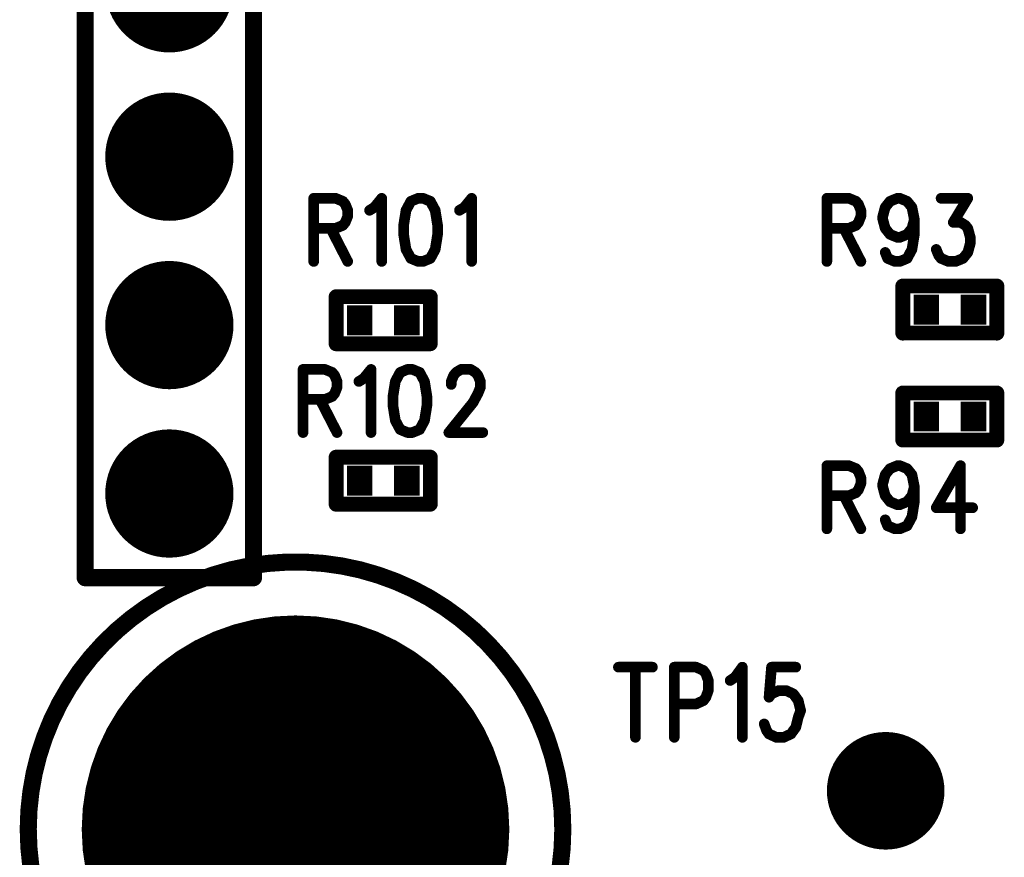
# Model space of a CAD drawing. Extents: x 2 to 38, y 2.4 to 29.6.
# Tile 15 of 93: x 8.7 to 10.8, y 14.5 to 16.3. Entities that reach past the tile are written whole.
import ezdxf

# ---------------------------------------------------------------- set-up
doc = ezdxf.new("R2010")
doc.units = 0
doc.layers.get('0').update_dxf_attribs({"linetype": 'CONTINUOUS'})
doc.layers.add('adt001026', color=1, linetype='CONTINUOUS')

# ---------------------------------------------------------------- blocks, each defined once
blk = doc.blocks.new('D11')
at = {"const_width": 0.0115}
blk.add_lwpolyline([(-0.00575, 0, 1), (0.00575, 0, 1)], format="xyb", close=True, dxfattribs=at)
blk = doc.blocks.new('D13')
at = {"const_width": 0.0185}
blk.add_lwpolyline([(-0.00925, 0, 1), (0.00925, 0, 1)], format="xyb", close=True, dxfattribs=at)
blk = doc.blocks.new('D15')
at = {"const_width": 0.0161}
blk.add_lwpolyline([(-0.00805, 0, 1), (0.00805, 0, 1)], format="xyb", close=True, dxfattribs=at)
blk = doc.blocks.new('D17')
at = {"const_width": 0.13865}
blk.add_lwpolyline([(-0.069325, 0, 1), (0.069325, 0, 1)], format="xyb", close=True, dxfattribs=at)
blk = doc.blocks.new('D24')
at = {"const_width": 0.1271}
blk.add_lwpolyline([(-0.06355, 0, 1), (0.06355, 0, 1)], format="xyb", close=True, dxfattribs=at)
blk = doc.blocks.new('D26')
at = {"const_width": 0.0646}
blk.add_lwpolyline([(-0.0277, 0), (0.0277, 0)], dxfattribs=at)
blk = doc.blocks.new('D32')
at = {"const_width": 0.4623}
blk.add_lwpolyline([(-0.23115, 0, 1), (0.23115, 0, 1)], format="xyb", close=True, dxfattribs=at)

msp = doc.modelspace()

# ---------------------------------------------------------------- linework, layer by layer
at = {"layer": 'adt001026', "color": 1}
for points, const_width in [([(8.8291, 15.0622), (8.8291, 19.7947)], 0.037), ([(9.1931, 19.7947), (9.1931, 15.0622)], 0.037), ([(9.3232, 15.8824), (9.3232, 15.7458)], 0.023), ([(9.3232, 15.8824), (9.3705, 15.8824)], 0.023), ([(9.3705, 15.8824), (9.3862, 15.8759)], 0.023), ([(9.3862, 15.8759), (9.3915, 15.8694)], 0.023), ([(9.4545, 15.8629), (9.4703, 15.8824)], 0.023), ([(9.4703, 15.8824), (9.4703, 15.7459)], 0.023), ([(9.5333, 15.8759), (9.5228, 15.8564)], 0.023), ([(9.5491, 15.8824), (9.5333, 15.8759)], 0.023), ([(9.5596, 15.8824), (9.5491, 15.8824)], 0.023), ([(9.5754, 15.8759), (9.5596, 15.8824)], 0.023), ([(9.5859, 15.8564), (9.5754, 15.8759)], 0.023), ([(9.6489, 15.8629), (9.6647, 15.8824)], 0.023), ([(9.6647, 15.8824), (9.6647, 15.7459)], 0.023), ([(10.4328, 15.8824), (10.4328, 15.7459)], 0.023), ([(10.4328, 15.8824), (10.4801, 15.8824)], 0.023), ([(10.4801, 15.8824), (10.4958, 15.8759)], 0.023), ([(10.4958, 15.8759), (10.5011, 15.8694)], 0.023), ([(10.5589, 15.8629), (10.5694, 15.8759)], 0.023), ([(10.5694, 15.8759), (10.5851, 15.8824)], 0.023), ([(10.5851, 15.8824), (10.5904, 15.8824)], 0.023), ([(10.5904, 15.8824), (10.6062, 15.8759)], 0.023), ([(10.6062, 15.8759), (10.6167, 15.8629)], 0.023), ([(10.6797, 15.8824), (10.7375, 15.8824)], 0.023), ([(10.7375, 15.8824), (10.706, 15.8304)], 0.023), ([(9.3915, 15.8694), (9.3968, 15.8564)], 0.023), ([(9.3968, 15.8564), (9.3967, 15.8434)], 0.023), ([(9.444, 15.8564), (9.4545, 15.8629)], 0.023), ([(9.5228, 15.8564), (9.5176, 15.8239)], 0.023), ([(9.5911, 15.8239), (9.5859, 15.8564)], 0.023), ([(9.6384, 15.8564), (9.6489, 15.8629)], 0.023), ([(10.5011, 15.8694), (10.5063, 15.8564)], 0.023), ([(10.5063, 15.8564), (10.5063, 15.8434)], 0.023), ([(10.5536, 15.8434), (10.5589, 15.8629)], 0.023), ([(10.6167, 15.8629), (10.6219, 15.8369)], 0.023), ([(9.3915, 15.8304), (9.3862, 15.8239)], 0.023), ([(9.3967, 15.8434), (9.3915, 15.8304)], 0.023), ([(10.5011, 15.8304), (10.4958, 15.8239)], 0.023), ([(10.5063, 15.8434), (10.5011, 15.8304)], 0.023), ([(10.5536, 15.8369), (10.5536, 15.8434)], 0.023), ([(10.5589, 15.8174), (10.5536, 15.8369)], 0.023), ([(10.6219, 15.8369), (10.6167, 15.8174)], 0.023), ([(10.6219, 15.8369), (10.6219, 15.8044)], 0.023), ([(10.706, 15.8304), (10.7217, 15.8304)], 0.023), ([(10.7217, 15.8304), (10.7323, 15.8239)], 0.023), ([(9.3705, 15.8174), (9.3232, 15.8174)], 0.023), ([(9.36, 15.8174), (9.3967, 15.7459)], 0.023), ([(9.3862, 15.8239), (9.3705, 15.8174)], 0.023), ([(9.5176, 15.8239), (9.5176, 15.8044)], 0.023), ([(9.5911, 15.8044), (9.5911, 15.8239)], 0.023), ([(10.4801, 15.8174), (10.4328, 15.8174)], 0.023), ([(10.4696, 15.8174), (10.5063, 15.7459)], 0.023), ([(10.4958, 15.8239), (10.4801, 15.8174)], 0.023), ([(10.5694, 15.8044), (10.5589, 15.8174)], 0.023), ([(10.6167, 15.8174), (10.6062, 15.8044)], 0.023), ([(10.7323, 15.8239), (10.7375, 15.8174)], 0.023), ([(10.7375, 15.8174), (10.7428, 15.7979)], 0.023), ([(9.5176, 15.8044), (9.5228, 15.7719)], 0.023), ([(9.5859, 15.7719), (9.5911, 15.8044)], 0.023), ([(10.5851, 15.7979), (10.5694, 15.8044)], 0.023), ([(10.5904, 15.7979), (10.5851, 15.7979)], 0.023), ([(10.6062, 15.8044), (10.5904, 15.7979)], 0.023), ([(10.6219, 15.8044), (10.6167, 15.7719)], 0.023), ([(10.7428, 15.7979), (10.7428, 15.7849)], 0.023), ([(9.5228, 15.7719), (9.5333, 15.7524)], 0.023), ([(9.5754, 15.7524), (9.5859, 15.7719)], 0.023), ([(10.5641, 15.7524), (10.5589, 15.7654)], 0.023), ([(10.6167, 15.7719), (10.6062, 15.7524)], 0.023), ([(10.6745, 15.7589), (10.6692, 15.7719)], 0.023), ([(10.7375, 15.7654), (10.727, 15.7524)], 0.023), ([(10.7428, 15.7849), (10.7375, 15.7654)], 0.023), ([(9.5333, 15.7524), (9.5491, 15.7459)], 0.023), ([(9.5491, 15.7459), (9.5596, 15.7459)], 0.023), ([(9.5596, 15.7459), (9.5754, 15.7524)], 0.023), ([(10.5799, 15.7459), (10.5641, 15.7524)], 0.023), ([(10.5904, 15.7459), (10.5799, 15.7459)], 0.023), ([(10.6062, 15.7524), (10.5904, 15.7459)], 0.023), ([(10.6797, 15.7524), (10.6745, 15.7589)], 0.023), ([(10.6955, 15.7459), (10.6797, 15.7524)], 0.023), ([(10.7112, 15.7459), (10.6955, 15.7459)], 0.023), ([(10.727, 15.7524), (10.7112, 15.7459)], 0.023), ([(10.5969, 15.591), (10.5969, 15.6927)], 0.032), ([(10.5969, 15.6927), (10.8003, 15.6927)], 0.032), ([(10.8003, 15.6927), (10.8003, 15.591)], 0.032), ([(9.3717, 15.5679), (9.3717, 15.6696)], 0.032), ([(9.3717, 15.6696), (9.5752, 15.6696)], 0.032), ([(9.5752, 15.6696), (9.5752, 15.5679)], 0.032), ([(10.8003, 15.591), (10.5969, 15.591)], 0.032), ([(9.5752, 15.5679), (9.3717, 15.5679)], 0.032), ([(9.3001, 15.5125), (9.3001, 15.376)], 0.023), ([(9.3001, 15.5125), (9.3474, 15.5125)], 0.023), ([(9.3474, 15.5125), (9.3631, 15.506)], 0.023), ([(9.4314, 15.493), (9.4472, 15.5125)], 0.023), ([(9.4472, 15.5125), (9.4472, 15.376)], 0.023), ([(9.526, 15.5125), (9.5102, 15.506)], 0.023), ([(9.5365, 15.5125), (9.526, 15.5125)], 0.023), ([(9.5523, 15.506), (9.5365, 15.5125)], 0.023), ([(9.6311, 15.506), (9.6416, 15.5125)], 0.023), ([(9.6416, 15.5125), (9.6626, 15.5125)], 0.023), ([(9.6626, 15.5125), (9.6731, 15.506)], 0.023), ([(9.3631, 15.506), (9.3684, 15.4995)], 0.023), ([(9.3684, 15.4995), (9.3736, 15.4865)], 0.023), ([(9.4209, 15.4865), (9.4314, 15.493)], 0.023), ([(9.5102, 15.506), (9.4997, 15.4865)], 0.023), ([(9.5628, 15.4865), (9.5523, 15.506)], 0.023), ([(9.6206, 15.4865), (9.6258, 15.4995)], 0.023), ([(9.6258, 15.4995), (9.6311, 15.506)], 0.023), ([(9.6731, 15.506), (9.6783, 15.4995)], 0.023), ([(9.6783, 15.4995), (9.6836, 15.4865)], 0.023), ([(9.3736, 15.4735), (9.3684, 15.4605)], 0.023), ([(9.3736, 15.4865), (9.3736, 15.4735)], 0.023), ([(9.4997, 15.4865), (9.4945, 15.454)], 0.023), ([(9.568, 15.454), (9.5628, 15.4865)], 0.023), ([(9.6206, 15.48), (9.6206, 15.4865)], 0.023), ([(9.6836, 15.4735), (9.6783, 15.4605)], 0.023), ([(9.6836, 15.4865), (9.6836, 15.4735)], 0.023), ([(10.5969, 15.3598), (10.5969, 15.4615)], 0.032), ([(10.5969, 15.4615), (10.8003, 15.4615)], 0.032), ([(10.8003, 15.4615), (10.8003, 15.3598)], 0.032), ([(9.3474, 15.4475), (9.3001, 15.4475)], 0.023), ([(9.3369, 15.4475), (9.3736, 15.376)], 0.023), ([(9.3631, 15.454), (9.3474, 15.4475)], 0.023), ([(9.3684, 15.4605), (9.3631, 15.454)], 0.023), ([(9.4945, 15.454), (9.4945, 15.4345)], 0.023), ([(9.568, 15.4345), (9.568, 15.454)], 0.023), ([(9.6783, 15.4605), (9.6678, 15.441)], 0.023), ([(9.4945, 15.4345), (9.4997, 15.402)], 0.023), ([(9.5628, 15.402), (9.568, 15.4345)], 0.023), ([(9.6678, 15.441), (9.6153, 15.376)], 0.023), ([(9.4997, 15.402), (9.5102, 15.3825)], 0.023), ([(9.5523, 15.3825), (9.5628, 15.402)], 0.023), ([(9.5102, 15.3825), (9.526, 15.376)], 0.023), ([(9.5365, 15.376), (9.5523, 15.3825)], 0.023), ([(9.526, 15.376), (9.5365, 15.376)], 0.023), ([(9.6153, 15.376), (9.6889, 15.376)], 0.023), ([(10.8003, 15.3598), (10.5969, 15.3598)], 0.032), ([(9.3717, 15.2211), (9.3717, 15.3228)], 0.032), ([(9.3717, 15.3228), (9.5752, 15.3228)], 0.032), ([(9.5752, 15.3228), (9.5752, 15.2211)], 0.032), ([(10.4328, 15.3045), (10.4328, 15.1679)], 0.023), ([(10.4328, 15.3045), (10.4801, 15.3045)], 0.023), ([(10.4801, 15.3045), (10.4958, 15.298)], 0.023), ([(10.4958, 15.298), (10.5011, 15.2915)], 0.023), ([(10.5589, 15.285), (10.5694, 15.298)], 0.023), ([(10.5694, 15.298), (10.5851, 15.3045)], 0.023), ([(10.5851, 15.3045), (10.5904, 15.3045)], 0.023), ([(10.5904, 15.3045), (10.6062, 15.298)], 0.023), ([(10.6062, 15.298), (10.6167, 15.285)], 0.023), ([(10.7217, 15.3045), (10.6692, 15.2135)], 0.023), ([(10.7217, 15.3045), (10.7217, 15.1679)], 0.023), ([(10.5011, 15.2915), (10.5063, 15.2785)], 0.023), ([(10.5063, 15.2785), (10.5063, 15.2655)], 0.023), ([(10.5536, 15.2655), (10.5589, 15.285)], 0.023), ([(10.6167, 15.285), (10.6219, 15.259)], 0.023), ([(10.5063, 15.2655), (10.5011, 15.2525)], 0.023), ([(10.5536, 15.259), (10.5536, 15.2655)], 0.023), ([(10.5589, 15.2395), (10.5536, 15.259)], 0.023), ([(10.6219, 15.259), (10.6167, 15.2395)], 0.023), ([(10.6219, 15.259), (10.6219, 15.2265)], 0.023), ([(10.4801, 15.2395), (10.4328, 15.2395)], 0.023), ([(10.4696, 15.2395), (10.5063, 15.1679)], 0.023), ([(10.4958, 15.246), (10.4801, 15.2395)], 0.023), ([(10.5011, 15.2525), (10.4958, 15.246)], 0.023), ([(10.5694, 15.2265), (10.5589, 15.2395)], 0.023), ([(10.6167, 15.2395), (10.6062, 15.2265)], 0.023), ([(9.5752, 15.2211), (9.3717, 15.2211)], 0.032), ([(10.5851, 15.22), (10.5694, 15.2265)], 0.023), ([(10.5904, 15.22), (10.5851, 15.22)], 0.023), ([(10.6062, 15.2265), (10.5904, 15.22)], 0.023), ([(10.6219, 15.2265), (10.6167, 15.1939)], 0.023), ([(10.6692, 15.2135), (10.748, 15.2135)], 0.023), ([(10.6167, 15.1939), (10.6062, 15.1744)], 0.023), ([(10.5641, 15.1744), (10.5589, 15.1874)], 0.023), ([(10.5799, 15.1679), (10.5641, 15.1744)], 0.023), ([(10.5904, 15.1679), (10.5799, 15.1679)], 0.023), ([(10.6062, 15.1744), (10.5904, 15.1679)], 0.023), ([(9.1443, 15.0792), (9.1055, 15.068)], 0.037), ([(9.1837, 15.0875), (9.1443, 15.0792)], 0.037), ([(9.2237, 15.0931), (9.1837, 15.0875)], 0.037), ([(9.2639, 15.0959), (9.2237, 15.0931)], 0.037), ([(9.3042, 15.0959), (9.2639, 15.0959)], 0.037), ([(9.3445, 15.0931), (9.3042, 15.0959)], 0.037), ([(9.3844, 15.0875), (9.3445, 15.0931)], 0.037), ([(9.4239, 15.0791), (9.3844, 15.0875)], 0.037), ([(9.4626, 15.0679), (9.4239, 15.0791)], 0.037), ([(9.1931, 15.0622), (8.8291, 15.0622)], 0.037), ([(9.0676, 15.0543), (9.0308, 15.0379)], 0.037), ([(9.1055, 15.068), (9.0676, 15.0543)], 0.037), ([(9.5005, 15.0541), (9.4626, 15.0679)], 0.037), ([(9.0308, 15.0379), (8.9951, 15.019)], 0.037), ([(9.5374, 15.0377), (9.5005, 15.0541)], 0.037), ([(9.573, 15.0188), (9.5374, 15.0377)], 0.037), ([(8.9951, 15.019), (8.9609, 14.9976)], 0.037), ([(9.6072, 14.9974), (9.573, 15.0188)], 0.037), ([(8.9609, 14.9976), (8.9283, 14.9739)], 0.037), ([(9.6398, 14.9737), (9.6072, 14.9974)], 0.037), ([(8.9283, 14.9739), (8.8974, 14.948)], 0.037), ([(9.6707, 14.9478), (9.6398, 14.9737)], 0.037), ([(8.8974, 14.948), (8.8684, 14.92)], 0.037), ([(9.6997, 14.9198), (9.6707, 14.9478)], 0.037), ([(8.8684, 14.92), (8.8414, 14.89)], 0.037), ([(9.7267, 14.8898), (9.6997, 14.9198)], 0.037), ([(8.8414, 14.89), (8.8165, 14.8583)], 0.037), ([(9.7515, 14.858), (9.7267, 14.8898)], 0.037), ([(8.8165, 14.8583), (8.794, 14.8248)], 0.037), ([(9.774, 14.8246), (9.7515, 14.858)], 0.037), ([(9.982, 14.8689), (10.0556, 14.8689)], 0.023), ([(10.0188, 14.8689), (10.0188, 14.7172)], 0.023), ([(10.1029, 14.8689), (10.1029, 14.7172)], 0.023), ([(10.1029, 14.8689), (10.1501, 14.8689)], 0.023), ([(10.1501, 14.8689), (10.1659, 14.8616)], 0.023), ([(10.1659, 14.8616), (10.1712, 14.8544)], 0.023), ([(10.1712, 14.8544), (10.1764, 14.84)], 0.023), ([(10.2342, 14.8472), (10.25, 14.8689)], 0.023), ([(10.25, 14.8689), (10.25, 14.7172)], 0.023), ([(10.313, 14.8689), (10.3077, 14.8039)], 0.023), ([(10.3655, 14.8689), (10.313, 14.8689)], 0.023), ([(8.794, 14.8248), (8.7738, 14.7899)], 0.037), ([(9.7942, 14.7896), (9.774, 14.8246)], 0.037), ([(10.1764, 14.84), (10.1764, 14.8183)], 0.023), ([(10.2237, 14.84), (10.2342, 14.8472)], 0.023), ([(10.1764, 14.8183), (10.1712, 14.8039)], 0.023), ([(10.3077, 14.8039), (10.313, 14.8111)], 0.023), ([(10.313, 14.8111), (10.3288, 14.8183)], 0.023), ([(10.3288, 14.8183), (10.3445, 14.8183)], 0.023), ([(10.3445, 14.8183), (10.3603, 14.8111)], 0.023), ([(10.3603, 14.8111), (10.3708, 14.7966)], 0.023), ([(8.7738, 14.7899), (8.7561, 14.7537)], 0.037), ([(9.8119, 14.7534), (9.7942, 14.7896)], 0.037), ([(10.1501, 14.7894), (10.1029, 14.7894)], 0.023), ([(10.1659, 14.7966), (10.1501, 14.7894)], 0.023), ([(10.1712, 14.8039), (10.1659, 14.7966)], 0.023), ([(10.3708, 14.7966), (10.3761, 14.775)], 0.023), ([(10.3761, 14.775), (10.3708, 14.7605)], 0.023), ([(8.7561, 14.7537), (8.741, 14.7163)], 0.037), ([(9.827, 14.716), (9.8119, 14.7534)], 0.037), ([(10.3025, 14.7316), (10.2972, 14.7461)], 0.023), ([(10.3708, 14.7605), (10.3655, 14.7388)], 0.023), ([(8.741, 14.7163), (8.7285, 14.678)], 0.037), ([(9.8394, 14.6776), (9.827, 14.716)], 0.037), ([(10.3077, 14.7244), (10.3025, 14.7316)], 0.023), ([(10.3235, 14.7172), (10.3077, 14.7244)], 0.023), ([(10.355, 14.7244), (10.3393, 14.7172)], 0.023), ([(10.3655, 14.7388), (10.355, 14.7244)], 0.023), ([(10.3393, 14.7172), (10.3235, 14.7172)], 0.023), ([(8.7285, 14.678), (8.7187, 14.6388)], 0.037), ([(9.8492, 14.6385), (9.8394, 14.6776)], 0.037), ([(8.7187, 14.6388), (8.7117, 14.5991)], 0.037), ([(9.8562, 14.5988), (9.8492, 14.6385)], 0.037), ([(8.7117, 14.5991), (8.7074, 14.559)], 0.037), ([(9.8604, 14.5587), (9.8562, 14.5988)], 0.037), ([(8.7074, 14.559), (8.706, 14.5187)], 0.037), ([(9.8618, 14.5184), (9.8604, 14.5587)], 0.037), ([(8.706, 14.5187), (8.7074, 14.4784)], 0.037), ([(9.8604, 14.4774), (9.8618, 14.5177)], 0.037), ([(9.8618, 14.5184), (9.8618, 14.5184)], 0.037), ([(9.8618, 14.5177), (9.8618, 14.5184)], 0.037), ([(8.7074, 14.4784), (8.7116, 14.4383)], 0.037), ([(9.8561, 14.4373), (9.8604, 14.4774)], 0.037)]:
    msp.add_lwpolyline(points, dxfattribs=dict(at, const_width=const_width))

# ---------------------------------------------------------------- block references
at = {"layer": 'adt001026'}
for name, p in [('D17', (9.0111, 16.3363)), ('D17', (9.0111, 15.9723)), ('D11', (9.3232, 15.8824)), ('D11', (9.3232, 15.8824)), ('D11', (9.3705, 15.8824)), ('D11', (9.3862, 15.8759)), ('D11', (9.4703, 15.8824)), ('D11', (9.5333, 15.8759)), ('D11', (9.5491, 15.8824)), ('D11', (9.5491, 15.8824)), ('D11', (9.5596, 15.8824)), ('D11', (9.5754, 15.8759)), ('D11', (9.6647, 15.8824)), ('D11', (10.4328, 15.8824)), ('D11', (10.4328, 15.8824)), ('D11', (10.4801, 15.8824)), ('D11', (10.4958, 15.8759)), ('D11', (10.5694, 15.8759)), ('D11', (10.5851, 15.8824)), ('D11', (10.5904, 15.8824)), ('D11', (10.6062, 15.8759)), ('D11', (10.6797, 15.8824)), ('D11', (10.7375, 15.8824)), ('D11', (9.3915, 15.8694)), ('D11', (9.3968, 15.8564)), ('D11', (9.444, 15.8564)), ('D11', (9.4545, 15.8629)), ('D11', (9.5228, 15.8564)), ('D11', (9.5859, 15.8564)), ('D11', (9.6384, 15.8564)), ('D11', (9.6489, 15.8629)), ('D11', (10.5011, 15.8694)), ('D11', (10.5063, 15.8564)), ('D11', (10.5589, 15.8629)), ('D11', (10.6167, 15.8629)), ('D11', (9.3915, 15.8304)), ('D11', (9.3967, 15.8434)), ('D11', (10.5011, 15.8304)), ('D11', (10.5063, 15.8434)), ('D11', (10.5536, 15.8434)), ('D11', (10.5536, 15.8369)), ('D11', (10.6219, 15.8369)), ('D11', (10.6219, 15.8369)), ('D11', (10.706, 15.8304)), ('D11', (10.7217, 15.8304)), ('D11', (9.3232, 15.8174)), ('D11', (9.36, 15.8174)), ('D11', (9.3705, 15.8174)), ('D11', (9.3862, 15.8239)), ('D11', (9.5176, 15.8239)), ('D11', (9.5911, 15.8239)), ('D11', (10.4328, 15.8174)), ('D11', (10.4696, 15.8174)), ('D11', (10.4801, 15.8174)), ('D11', (10.4958, 15.8239)), ('D11', (10.5589, 15.8174)), ('D11', (10.6167, 15.8174)), ('D11', (10.7323, 15.8239)), ('D11', (10.7375, 15.8174)), ('D11', (9.5176, 15.8044)), ('D11', (9.5911, 15.8044)), ('D11', (10.5694, 15.8044)), ('D11', (10.5851, 15.7979)), ('D11', (10.5904, 15.7979)), ('D11', (10.6062, 15.8044)), ('D11', (10.6219, 15.8044)), ('D11', (10.7428, 15.7979)), ('D11', (9.5228, 15.7719)), ('D11', (9.5859, 15.7719)), ('D11', (10.5589, 15.7654)), ('D11', (10.6167, 15.7719)), ('D11', (10.6692, 15.7719)), ('D11', (10.7375, 15.7654)), ('D11', (10.7428, 15.7849)), ('D11', (9.3232, 15.7458)), ('D11', (9.3967, 15.7459)), ('D11', (9.4703, 15.7459)), ('D11', (9.5333, 15.7524)), ('D11', (9.5491, 15.7459)), ('D11', (9.5596, 15.7459)), ('D11', (9.5754, 15.7524)), ('D11', (9.6647, 15.7459)), ('D11', (10.4328, 15.7459)), ('D11', (10.5063, 15.7459)), ('D11', (10.5641, 15.7524)), ('D11', (10.5799, 15.7459)), ('D11', (10.5904, 15.7459)), ('D11', (10.6062, 15.7524)), ('D11', (10.6745, 15.7589)), ('D11', (10.6797, 15.7524)), ('D11', (10.6955, 15.7459)), ('D11', (10.7112, 15.7459)), ('D11', (10.727, 15.7524)), ('D17', (9.0111, 15.6083)), ('D15', (10.5969, 15.6927)), ('D15', (10.8003, 15.6927)), ('D15', (9.3717, 15.6696)), ('D15', (9.5752, 15.6696)), ('D26', (10.6478, 15.6418)), ('D26', (10.7495, 15.6418)), ('D26', (9.4226, 15.6187)), ('D26', (9.5243, 15.6187)), ('D15', (10.5969, 15.591)), ('D15', (10.8003, 15.591)), ('D15', (10.8003, 15.591)), ('D15', (9.3717, 15.5679)), ('D15', (9.5752, 15.5679)), ('D15', (9.5752, 15.5679)), ('D11', (9.3001, 15.5125)), ('D11', (9.3001, 15.5125)), ('D11', (9.3474, 15.5125)), ('D11', (9.4472, 15.5125)), ('D11', (9.526, 15.5125)), ('D11', (9.526, 15.5125)), ('D11', (9.5365, 15.5125)), ('D11', (9.6416, 15.5125)), ('D11', (9.6626, 15.5125)), ('D11', (9.3631, 15.506)), ('D11', (9.3684, 15.4995)), ('D11', (9.4314, 15.493)), ('D11', (9.5102, 15.506)), ('D11', (9.5523, 15.506)), ('D11', (9.6258, 15.4995)), ('D11', (9.6311, 15.506)), ('D11', (9.6731, 15.506)), ('D11', (9.6783, 15.4995)), ('D11', (9.3736, 15.4865)), ('D11', (9.3736, 15.4735)), ('D11', (9.4209, 15.4865)), ('D11', (9.4997, 15.4865)), ('D11', (9.5628, 15.4865)), ('D11', (9.6206, 15.4865)), ('D11', (9.6206, 15.48)), ('D11', (9.6836, 15.4865)), ('D11', (9.6836, 15.4735)), ('D15', (10.5969, 15.4615)), ('D15', (10.8003, 15.4615)), ('D11', (9.3001, 15.4475)), ('D11', (9.3369, 15.4475)), ('D11', (9.3474, 15.4475)), ('D11', (9.3631, 15.454)), ('D11', (9.3684, 15.4605)), ('D11', (9.4945, 15.454)), ('D11', (9.568, 15.454)), ('D11', (9.6783, 15.4605)), ('D11', (9.4945, 15.4345)), ('D11', (9.568, 15.4345)), ('D11', (9.6678, 15.441)), ('D26', (10.6478, 15.4107)), ('D26', (10.7495, 15.4107)), ('D11', (9.4997, 15.402)), ('D11', (9.5628, 15.402)), ('D11', (9.5102, 15.3825)), ('D11', (9.5523, 15.3825)), ('D17', (9.0111, 15.2442)), ('D11', (9.3001, 15.376)), ('D11', (9.3736, 15.376)), ('D11', (9.4472, 15.376)), ('D11', (9.526, 15.376)), ('D11', (9.5365, 15.376)), ('D11', (9.6153, 15.376)), ('D11', (9.6889, 15.376)), ('D15', (10.5969, 15.3598)), ('D15', (10.8003, 15.3598)), ('D15', (10.8003, 15.3598)), ('D15', (9.3717, 15.3228)), ('D15', (9.5752, 15.3228)), ('D11', (10.4328, 15.3045)), ('D11', (10.4328, 15.3045)), ('D11', (10.4801, 15.3045)), ('D11', (10.4958, 15.298)), ('D11', (10.5694, 15.298)), ('D11', (10.5851, 15.3045)), ('D11', (10.5904, 15.3045)), ('D11', (10.6062, 15.298)), ('D11', (10.7217, 15.3045)), ('D11', (10.7217, 15.3045)), ('D26', (9.4226, 15.272)), ('D26', (9.5243, 15.272)), ('D11', (10.5011, 15.2915)), ('D11', (10.5063, 15.2785)), ('D11', (10.5589, 15.285)), ('D11', (10.6167, 15.285)), ('D11', (10.5063, 15.2655)), ('D11', (10.5536, 15.2655)), ('D11', (10.5536, 15.259)), ('D11', (10.6219, 15.259)), ('D11', (10.6219, 15.259)), ('D11', (10.4328, 15.2395)), ('D11', (10.4696, 15.2395)), ('D11', (10.4801, 15.2395)), ('D11', (10.4958, 15.246)), ('D11', (10.5011, 15.2525)), ('D11', (10.5589, 15.2395)), ('D11', (10.6167, 15.2395)), ('D15', (9.3717, 15.2211)), ('D15', (9.5752, 15.2211)), ('D15', (9.5752, 15.2211)), ('D11', (10.5694, 15.2265)), ('D11', (10.5851, 15.22)), ('D11', (10.5904, 15.22)), ('D11', (10.6062, 15.2265)), ('D11', (10.6219, 15.2265)), ('D11', (10.6692, 15.2135)), ('D11', (10.748, 15.2135)), ('D11', (10.6167, 15.1939)), ('D11', (10.4328, 15.1679)), ('D11', (10.5063, 15.1679)), ('D11', (10.5589, 15.1874)), ('D11', (10.5641, 15.1744)), ('D11', (10.5799, 15.1679)), ('D11', (10.5904, 15.1679)), ('D11', (10.6062, 15.1744)), ('D11', (10.7217, 15.1679)), ('D13', (9.1443, 15.0792)), ('D13', (9.1837, 15.0875)), ('D13', (9.2237, 15.0931)), ('D13', (9.2639, 15.0959)), ('D13', (9.3042, 15.0959)), ('D13', (9.3445, 15.0931)), ('D13', (9.3844, 15.0875)), ('D13', (9.4239, 15.0791)), ('D13', (8.8291, 15.0622)), ('D13', (9.0676, 15.0543)), ('D13', (9.1055, 15.068)), ('D13', (9.1931, 15.0622)), ('D13', (9.4626, 15.0679)), ('D13', (9.0308, 15.0379)), ('D13', (9.5005, 15.0541)), ('D13', (9.5374, 15.0377)), ('D13', (8.9951, 15.019)), ('D13', (9.573, 15.0188)), ('D13', (8.9609, 14.9976)), ('D13', (9.6072, 14.9974)), ('D13', (8.9283, 14.9739)), ('D13', (9.6398, 14.9737)), ('D32', (9.2839, 14.5184)), ('D13', (8.8974, 14.948)), ('D13', (9.6707, 14.9478)), ('D13', (8.8684, 14.92)), ('D13', (9.6997, 14.9198)), ('D13', (8.8414, 14.89)), ('D13', (9.7267, 14.8898)), ('D13', (8.8165, 14.8583)), ('D13', (9.7515, 14.858)), ('D11', (9.982, 14.8689)), ('D11', (10.0188, 14.8689)), ('D11', (10.0556, 14.8689)), ('D11', (10.1029, 14.8689)), ('D11', (10.1029, 14.8689)), ('D11', (10.1501, 14.8689)), ('D11', (10.1659, 14.8616)), ('D11', (10.1712, 14.8544)), ('D11', (10.25, 14.8689)), ('D11', (10.313, 14.8689)), ('D11', (10.3655, 14.8689)), ('D13', (8.794, 14.8248)), ('D13', (9.774, 14.8246)), ('D11', (10.1764, 14.84)), ('D11', (10.2237, 14.84)), ('D11', (10.2342, 14.8472)), ('D11', (10.1764, 14.8183)), ('D11', (10.313, 14.8111)), ('D11', (10.3288, 14.8183)), ('D11', (10.3445, 14.8183)), ('D11', (10.3603, 14.8111)), ('D13', (8.7738, 14.7899)), ('D13', (9.7942, 14.7896)), ('D11', (10.1029, 14.7894)), ('D11', (10.1501, 14.7894)), ('D11', (10.1659, 14.7966)), ('D11', (10.1712, 14.8039)), ('D11', (10.3077, 14.8039)), ('D11', (10.3708, 14.7966)), ('D11', (10.3761, 14.775)), ('D13', (8.7561, 14.7537)), ('D13', (9.8119, 14.7534)), ('D11', (10.2972, 14.7461)), ('D11', (10.3708, 14.7605)), ('D13', (8.741, 14.7163)), ('D13', (9.827, 14.716)), ('D11', (10.3025, 14.7316)), ('D11', (10.3077, 14.7244)), ('D11', (10.355, 14.7244)), ('D11', (10.3655, 14.7388)), ('D11', (10.0188, 14.7172)), ('D11', (10.1029, 14.7172)), ('D11', (10.25, 14.7172)), ('D11', (10.3235, 14.7172)), ('D11', (10.3393, 14.7172)), ('D24', (10.5599, 14.6016)), ('D13', (8.7285, 14.678)), ('D13', (9.8394, 14.6776)), ('D13', (8.7187, 14.6388)), ('D13', (9.8492, 14.6385)), ('D13', (8.7117, 14.5991)), ('D13', (9.8562, 14.5988)), ('D13', (8.7074, 14.559)), ('D13', (9.8604, 14.5587)), ('D13', (8.706, 14.5187)), ('D13', (9.8618, 14.5184)), ('D13', (9.8618, 14.5184)), ('D13', (9.8618, 14.5184)), ('D13', (9.8618, 14.5177)), ('D13', (8.7074, 14.4784)), ('D13', (9.8604, 14.4774))]:
    msp.add_blockref(name, p, dxfattribs=at)

doc.saveas('drawing.dxf')
